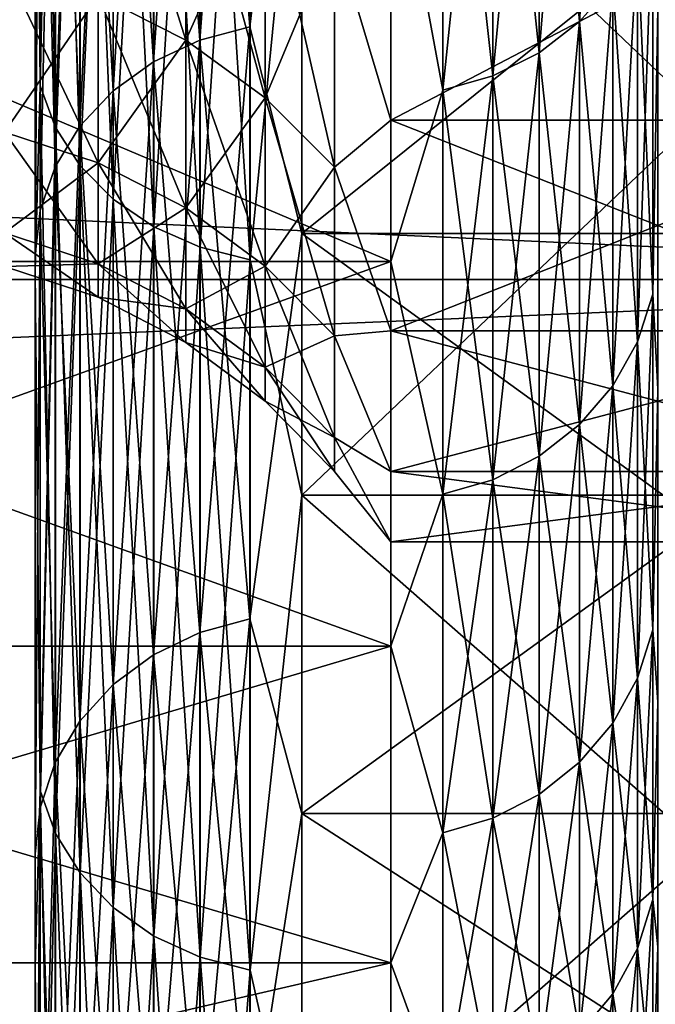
# Model space of a CAD drawing. Header units: metres. Extents: x -17 to 65, y -30 to 30.
# Tile 229 of 256: x 63.5 to 64.2, y -24.8 to -23.7. Entities that reach past the tile are written whole.
import ezdxf

# ---------------------------------------------------------------- set-up
doc = ezdxf.new("R2010")
doc.units = ezdxf.units.M
doc.layers.add('solid_508461', color=7, linetype='CONTINUOUS')

msp = doc.modelspace()

# ---------------------------------------------------------------- linework, layer by layer
at = {"layer": 'solid_508461'}
for points in [[(63.505764, -22.922215, -17.201258), (63.5, -23.136688, -16.812305), (63.505764, -23.777321, -15.998443)], [(63.505764, -23.777321, 15.998443), (63.5, -23.136692, 16.8123), (63.505764, -22.922215, 17.201258)], [(63.505764, -22.922215, 17.201258), (63.522858, -22.967272, 17.235069), (63.522858, -23.824059, 16.02989)], [(63.505764, -23.777321, 15.998443), (63.505764, -22.922215, 17.201258), (63.522858, -23.824059, 16.02989)], [(63.505764, -22.922215, -17.201258), (63.505764, -23.777321, -15.998443), (63.522858, -22.967272, -17.235069)], [(63.505764, -23.777321, -15.998443), (63.522858, -23.824059, -16.02989), (63.522858, -22.967272, -17.235069)], [(63.522858, -22.967272, 17.235069), (63.550625, -23.008791, 17.266226), (63.550625, -23.867126, 16.058868)], [(63.522858, -23.824059, 16.02989), (63.522858, -22.967272, 17.235069), (63.550625, -23.867126, 16.058868)], [(63.522858, -22.967272, -17.235069), (63.522858, -23.824059, -16.02989), (63.550625, -23.008791, -17.266226)], [(63.741474, -22.978489, 14.377464), (63.685139, -22.992981, 14.386531), (63.685139, -23.726076, 13.142405)], [(63.741474, -23.711123, 13.134122), (63.741474, -22.978489, 14.377464), (63.685139, -23.726076, 13.142405)], [(63.741474, -22.978489, -14.377464), (63.741474, -23.711123, -13.134122), (63.685139, -22.992981, -14.386531)], [(63.741474, -22.978489, -14.377464), (63.799999, -23.220823, -13.971519), (63.741474, -23.711123, -13.134122)], [(63.741474, -23.711123, 13.134122), (63.799999, -23.220823, 13.971519), (63.741474, -22.978489, 14.377464)], [(63.685139, -22.992981, 14.386531), (63.633232, -23.01652, 14.401259), (63.633232, -23.750364, 13.155859)], [(63.685139, -23.726076, 13.142405), (63.685139, -22.992981, 14.386531), (63.633232, -23.750364, 13.155859)], [(63.685139, -22.992981, -14.386531), (63.685139, -23.726076, -13.142405), (63.633232, -23.01652, -14.401259)], [(63.741474, -23.711123, -13.134122), (63.685139, -23.726076, -13.142405), (63.685139, -22.992981, -14.386531)], [(63.522858, -23.824059, -16.02989), (63.550625, -23.867126, -16.058868), (63.550625, -23.008791, -17.266226)], [(63.550625, -23.008791, 17.266226), (63.587994, -23.045174, 17.293528), (63.587994, -23.904867, 16.084261)], [(63.550625, -23.867126, 16.058868), (63.550625, -23.008791, 17.266226), (63.587994, -23.904867, 16.084261)], [(63.550625, -23.008791, -17.266226), (63.550625, -23.867126, -16.058868), (63.587994, -23.045174, -17.293528)], [(63.633232, -23.01652, 14.401259), (63.587742, -23.048197, 14.42108), (63.587742, -23.783052, 13.173965)], [(63.633232, -23.750364, 13.155859), (63.633232, -23.01652, 14.401259), (63.587742, -23.783052, 13.173965)], [(63.633232, -23.01652, -14.401259), (63.633232, -23.750364, -13.155859), (63.587742, -23.048197, -14.42108)], [(63.685139, -23.726076, -13.142405), (63.633232, -23.750364, -13.155859), (63.633232, -23.01652, -14.401259)], [(44, -23.036413, -19.217794), (65, -23.036469, -19.217722), (65, -23.995136, -18.006485)], [(44, -23.995178, -18.006428), (44, -23.036413, -19.217794), (65, -23.995136, -18.006485)], [(44, -23.036413, 19.217794), (44, -23.995178, 18.006428), (65, -23.036469, 19.217722)], [(44, -23.995178, 18.006428), (65, -23.995136, 18.006485), (65, -23.036469, 19.217722)], [(63.587742, -23.048197, 14.42108), (63.550426, -23.086796, 14.445231), (63.550426, -23.822882, 13.196028)], [(63.587742, -23.783052, 13.173965), (63.587742, -23.048197, 14.42108), (63.550426, -23.822882, 13.196028)], [(63.587742, -23.048197, -14.42108), (63.587742, -23.783052, -13.173965), (63.550426, -23.086796, -14.445231)], [(63.550625, -23.867126, -16.058868), (63.587994, -23.904867, -16.084261), (63.587994, -23.045174, -17.293528)], [(63.633232, -23.750364, -13.155859), (63.587742, -23.783052, -13.173965), (63.587742, -23.048197, -14.42108)], [(63.587994, -23.045174, 17.293528), (63.633526, -23.07502, 17.315926), (63.633526, -23.935827, 16.105093)], [(63.587994, -23.904867, 16.084261), (63.587994, -23.045174, 17.293528), (63.633526, -23.935827, 16.105093)], [(63.587994, -23.045174, -17.293528), (63.587994, -23.904867, -16.084261), (63.633526, -23.07502, -17.315926)], [(63.587994, -23.904867, -16.084261), (63.633526, -23.935827, -16.105093), (63.633526, -23.07502, -17.315926)], [(63.633526, -23.07502, 17.315926), (63.685467, -23.097179, 17.332554), (63.685467, -23.958813, 16.120558)], [(63.633526, -23.935827, 16.105093), (63.633526, -23.07502, 17.315926), (63.685467, -23.958813, 16.120558)], [(63.633526, -23.07502, -17.315926), (63.633526, -23.935827, -16.105093), (63.685467, -23.097179, -17.332554)], [(63.550426, -23.086796, 14.445231), (63.522724, -23.130831, 14.472782), (63.522724, -23.868319, 13.221197)], [(63.550426, -23.822882, 13.196028), (63.550426, -23.086796, 14.445231), (63.522724, -23.868319, 13.221197)], [(63.550426, -23.086796, -14.445231), (63.550426, -23.822882, -13.196028), (63.522724, -23.130831, -14.472782)], [(63.587742, -23.783052, -13.173965), (63.550426, -23.822882, -13.196028), (63.550426, -23.086796, -14.445231)], [(63.633526, -23.935827, -16.105093), (63.685467, -23.958813, -16.120558), (63.685467, -23.097179, -17.332554)], [(63.685467, -23.097179, 17.332554), (63.741821, -23.110798, 17.342773), (63.741821, -23.97294, 16.130064)], [(63.685467, -23.958813, 16.120558), (63.685467, -23.097179, 17.332554), (63.741821, -23.97294, 16.130064)], [(63.685467, -23.097179, -17.332554), (63.685467, -23.958813, -16.120558), (63.741821, -23.110798, -17.342773)], [(63.685467, -23.958813, -16.120558), (63.741821, -23.97294, -16.130064), (63.741821, -23.110798, -17.342773)], [(63.741821, -23.97294, 16.130064), (63.741821, -23.110798, 17.342773), (63.799999, -23.380583, 16.987005)], [(63.741821, -23.110798, -17.342773), (63.741821, -23.97294, -16.130064), (63.799999, -23.380583, -16.987005)], [(63.522724, -23.130831, 14.472782), (63.505695, -23.178602, 14.502673), (63.505695, -23.917614, 13.248503)], [(63.522724, -23.868319, 13.221197), (63.522724, -23.130831, 14.472782), (63.505695, -23.917614, 13.248503)], [(63.522724, -23.130831, -14.472782), (63.522724, -23.868319, -13.221197), (63.505695, -23.178602, -14.502673)], [(63.550426, -23.822882, -13.196028), (63.522724, -23.868319, -13.221197), (63.522724, -23.130831, -14.472782)], [(63.5, -23.967741, -13.278073), (63.5, -23.98493, -15.578289), (63.5, -23.136688, -16.812305)], [(63.505764, -23.777321, -15.998443), (63.5, -23.136688, -16.812305), (63.5, -23.98493, -15.578289)], [(63.5, -23.226988, -14.535028), (63.5, -23.967741, -13.278073), (63.5, -23.136688, -16.812305)], [(63.5, -23.226967, 14.535059), (63.5, -23.136692, 16.8123), (63.5, -23.984934, 15.578283)], [(63.505764, -23.777321, 15.998443), (63.5, -23.984934, 15.578283), (63.5, -23.136692, 16.8123)], [(64.149376, -23.138634, -10.149546), (64.112007, -23.18029, -10.167818), (64.112007, -23.705214, -8.875428)], [(64.149376, -23.662613, -8.859478), (64.149376, -23.138634, -10.149546), (64.112007, -23.705214, -8.875428)], [(63.505695, -23.178602, 14.502673), (63.5, -23.226967, 14.535059), (63.5, -23.967724, 13.278107)], [(63.505695, -23.917614, 13.248503), (63.505695, -23.178602, 14.502673), (63.5, -23.967724, 13.278107)], [(63.505695, -23.178602, -14.502673), (63.5, -23.967741, -13.278073), (63.5, -23.226988, -14.535028)], [(63.505695, -23.178602, -14.502673), (63.505695, -23.917614, -13.248503), (63.5, -23.967741, -13.278073)], [(63.522724, -23.868319, -13.221197), (63.505695, -23.917614, -13.248503), (63.505695, -23.178602, -14.502673)], [(64.112007, -23.18029, -10.167818), (64.066475, -23.214462, -10.182807), (64.066475, -23.740158, -8.888512)], [(64.112007, -23.705214, -8.875428), (64.112007, -23.18029, -10.167818), (64.066475, -23.740158, -8.888512)], [(64.112007, -23.18029, 10.167818), (64.112007, -23.705214, 8.875428), (64.066475, -23.214462, 10.182807)], [(64.149376, -23.662613, 8.859478), (64.112007, -23.705214, 8.875428), (64.112007, -23.18029, 10.167818)], [(64.066475, -23.214462, -10.182807), (64.014534, -23.239832, -10.193935), (64.014534, -23.766104, -8.898226)], [(64.066475, -23.740158, -8.888512), (64.066475, -23.214462, -10.182807), (64.014534, -23.766104, -8.898226)], [(64.066475, -23.214462, 10.182807), (64.066475, -23.740158, 8.888512), (64.014534, -23.239832, 10.193935)], [(64.112007, -23.705214, 8.875428), (64.066475, -23.740158, 8.888512), (64.066475, -23.214462, 10.182807)], [(63.5, -23.967724, 13.278107), (63.5, -23.226967, 14.535059), (63.5, -23.984934, 15.578283)], [(63.741474, -23.711123, -13.134122), (63.799999, -23.220823, -13.971519), (63.799999, -23.943172, -12.693877)], [(63.741474, -23.711123, 13.134122), (63.799999, -23.943172, 12.693877), (63.799999, -23.220823, 13.971519)], [(64.699997, -23.943172, -12.693877), (63.799999, -23.943172, -12.693877), (63.799999, -23.220823, -13.971519)], [(64.699997, -23.220823, -13.971519), (64.699997, -23.943172, -12.693877), (63.799999, -23.220823, -13.971519)], [(64.699997, -23.220823, 13.971519), (63.799999, -23.220823, 13.971519), (63.799999, -23.943172, 12.693877)], [(64.699997, -23.943172, 12.693877), (64.699997, -23.220823, 13.971519), (63.799999, -23.943172, 12.693877)], [(64.014534, -23.239832, -10.193935), (63.958179, -23.255426, -10.200776), (63.958179, -23.782051, -8.904197)], [(64.014534, -23.766104, -8.898226), (64.014534, -23.239832, -10.193935), (63.958179, -23.782051, -8.904197)], [(64.014534, -23.239832, 10.193935), (64.014534, -23.766104, 8.898226), (63.958179, -23.255426, 10.200776)], [(64.066475, -23.740158, 8.888512), (64.014534, -23.766104, 8.898226), (64.014534, -23.239832, 10.193935)], [(63.958179, -23.782051, -8.904197), (63.958179, -23.255426, -10.200776), (63.900002, -23.466539, -9.72016)], [(63.958179, -23.255426, 10.200776), (63.958179, -23.782051, 8.904197), (63.900002, -23.466539, 9.72016)], [(64.014534, -23.766104, 8.898226), (63.958179, -23.782051, 8.904197), (63.958179, -23.255426, 10.200776)], [(63.741821, -23.97294, 16.130064), (63.799999, -23.380583, 16.987005), (63.799999, -24.237574, 15.740078)], [(63.741821, -23.97294, -16.130064), (63.799999, -24.237574, -15.740078), (63.799999, -23.380583, -16.987005)], [(63.799999, -24.237574, -15.740078), (64.699997, -24.237574, -15.740078), (64.699997, -23.380583, -16.987005)], [(63.799999, -23.380583, -16.987005), (63.799999, -24.237574, -15.740078), (64.699997, -23.380583, -16.987005)], [(63.799999, -23.380583, 16.987005), (64.699997, -23.380583, 16.987005), (64.699997, -24.237574, 15.740078)], [(63.799999, -24.237574, 15.740078), (63.799999, -23.380583, 16.987005), (64.699997, -24.237574, 15.740078)], [(63.669384, -23.725922, -4.031196), (63.570854, -23.675772, -4.022676), (63.570854, -23.412971, -5.343858)], [(63.669384, -23.462564, -5.355177), (63.669384, -23.725922, -4.031196), (63.570854, -23.412971, -5.343858)], [(63.669384, -23.725922, 4.031196), (63.669384, -23.462564, 5.355177), (63.570854, -23.675772, 4.022676)], [(63.75864, -23.526705, 5.369817), (63.669384, -23.462564, 5.355177), (63.669384, -23.725922, 4.031196)], [(63.75864, -23.790781, -4.042216), (63.669384, -23.725922, -4.031196), (63.669384, -23.462564, -5.355177)], [(63.75864, -23.526705, -5.369817), (63.75864, -23.790781, -4.042216), (63.669384, -23.462564, -5.355177)], [(62.700001, -23.974636, -8.389089), (63.900002, -23.974636, -8.389089), (63.900002, -23.466539, -9.72016)], [(62.700001, -23.466539, -9.72016), (62.700001, -23.974636, -8.389089), (63.900002, -23.466539, -9.72016)], [(62.700001, -23.466539, 9.72016), (63.900002, -23.466539, 9.72016), (63.900002, -23.974636, 8.389089)], [(62.700001, -23.974636, 8.389089), (62.700001, -23.466539, 9.72016), (63.900002, -23.974636, 8.389089)], [(63.958179, -23.782051, -8.904197), (63.900002, -23.466539, -9.72016), (63.900002, -23.974636, -8.389089)], [(63.958179, -23.782051, 8.904197), (63.900002, -23.974636, 8.389089), (63.900002, -23.466539, 9.72016)], [(63.836391, -23.603781, -5.387409), (63.900002, -23.501709, -6.17735), (63.900002, -23.816002, -4.825772)], [(63.836391, -23.603781, 5.387409), (63.900002, -23.816002, 4.825772), (63.900002, -23.501709, 6.17735)], [(64.5, -23.816002, -4.825772), (63.900002, -23.816002, -4.825772), (63.900002, -23.501709, -6.17735)], [(64.5, -23.501709, -6.17735), (64.5, -23.816002, -4.825772), (63.900002, -23.501709, -6.17735)], [(64.5, -23.501709, 6.17735), (63.900002, -23.501709, 6.17735), (63.900002, -23.816002, 4.825772)], [(64.5, -23.816002, 4.825772), (64.5, -23.501709, 6.17735), (63.900002, -23.816002, 4.825772)], [(63.75864, -23.790781, 4.042216), (63.75864, -23.526705, 5.369817), (63.669384, -23.725922, 4.031196)], [(63.836391, -23.603781, 5.387409), (63.75864, -23.526705, 5.369817), (63.75864, -23.790781, 4.042216)], [(63.836391, -23.868723, -4.055459), (63.75864, -23.790781, -4.042216), (63.75864, -23.526705, -5.369817)], [(63.836391, -23.603781, -5.387409), (63.836391, -23.868723, -4.055459), (63.75864, -23.526705, -5.369817)], [(64.194237, -23.561243, -8.821525), (64.177139, -23.613998, -8.841277), (64.177139, -24.065187, -7.527009)], [(64.194237, -24.011425, -7.510193), (64.194237, -23.561243, -8.821525), (64.177139, -24.065187, -7.527009)], [(64.194237, -23.561243, 8.821525), (64.194237, -24.011425, 7.510193), (64.177139, -23.613998, 8.841277)], [(64.194237, -23.561243, 8.821525), (64.199997, -23.690485, 8.292824), (64.194237, -24.011425, 7.510193)], [(64.194237, -24.011425, -7.510193), (64.199997, -23.690485, -8.292824), (64.194237, -23.561243, -8.821525)], [(63.836391, -23.868723, 4.055459), (63.836391, -23.603781, 5.387409), (63.75864, -23.790781, 4.042216)], [(63.836391, -23.603781, -5.387409), (63.900002, -23.816002, -4.825772), (63.836391, -23.868723, -4.055459)], [(63.836391, -23.868723, 4.055459), (63.900002, -23.816002, 4.825772), (63.836391, -23.603781, 5.387409)], [(64.177139, -23.613998, -8.841277), (64.149376, -23.662613, -8.859478), (64.149376, -24.114731, -7.542505)], [(64.177139, -24.065187, -7.527009), (64.177139, -23.613998, -8.841277), (64.149376, -24.114731, -7.542505)], [(64.177139, -23.613998, 8.841277), (64.177139, -24.065187, 7.527009), (64.149376, -23.662613, 8.859478)], [(64.194237, -24.011425, 7.510193), (64.177139, -24.065187, 7.527009), (64.177139, -23.613998, 8.841277)], [(63.570854, -23.675772, 4.022676), (63.46553, -23.64159, 4.016868), (63.46553, -23.829624, 2.684954)], [(63.570854, -23.864079, -2.688836), (63.46553, -23.829624, -2.684954), (63.46553, -23.64159, -4.016868)], [(63.570854, -23.675772, -4.022676), (63.570854, -23.864079, -2.688836), (63.46553, -23.64159, -4.016868)], [(64.149376, -23.662613, -8.859478), (64.112007, -23.705214, -8.875428), (64.112007, -24.158144, -7.556084)], [(64.149376, -24.114731, -7.542505), (64.149376, -23.662613, -8.859478), (64.112007, -24.158144, -7.556084)], [(64.149376, -23.662613, 8.859478), (64.149376, -24.114731, 7.542505), (64.112007, -23.705214, 8.875428)], [(64.177139, -24.065187, 7.527009), (64.149376, -24.114731, 7.542505), (64.149376, -23.662613, 8.859478)], [(63.570854, -23.864079, 2.688836), (63.570854, -23.675772, 4.022676), (63.46553, -23.829624, 2.684954)], [(63.669384, -23.725922, 4.031196), (63.570854, -23.675772, 4.022676), (63.570854, -23.864079, 2.688836)], [(63.669384, -23.914627, -2.694531), (63.570854, -23.864079, -2.688836), (63.570854, -23.675772, -4.022676)], [(63.669384, -23.725922, -4.031196), (63.669384, -23.914627, -2.694531), (63.570854, -23.675772, -4.022676)], [(64.194237, -24.011425, 7.510193), (64.199997, -23.690485, 8.292824), (64.199997, -24.118319, 6.951018)], [(64.194237, -24.011425, -7.510193), (64.199997, -24.118319, -6.951018), (64.199997, -23.690485, -8.292824)], [(64.112007, -23.705214, -8.875428), (64.066475, -23.740158, -8.888512), (64.066475, -24.193758, -7.567223)], [(64.112007, -24.158144, -7.556084), (64.112007, -23.705214, -8.875428), (64.066475, -24.193758, -7.567223)], [(64.112007, -23.705214, 8.875428), (64.112007, -24.158144, 7.556084), (64.066475, -23.740158, 8.888512)], [(64.149376, -24.114731, 7.542505), (64.112007, -24.158144, 7.556084), (64.112007, -23.705214, 8.875428)], [(63.741474, -23.711123, 13.134122), (63.685139, -23.726076, 13.142405), (63.685139, -24.391916, 11.861025)], [(63.741474, -24.376543, 11.853549), (63.741474, -23.711123, 13.134122), (63.685139, -24.391916, 11.861025)], [(63.741474, -23.711123, -13.134122), (63.741474, -24.376543, -11.853549), (63.685139, -23.726076, -13.142405)], [(63.741474, -23.711123, -13.134122), (63.799999, -23.943172, -12.693877), (63.741474, -24.376543, -11.853549)], [(63.741474, -24.376543, 11.853549), (63.799999, -23.943172, 12.693877), (63.741474, -23.711123, 13.134122)], [(63.669384, -23.914627, 2.694531), (63.669384, -23.725922, 4.031196), (63.570854, -23.864079, 2.688836)], [(63.685139, -23.726076, 13.142405), (63.633232, -23.750364, 13.155859), (63.633232, -24.416885, 11.873167)], [(63.685139, -24.391916, 11.861025), (63.685139, -23.726076, 13.142405), (63.633232, -24.416885, 11.873167)], [(63.685139, -23.726076, -13.142405), (63.685139, -24.391916, -11.861025), (63.633232, -23.750364, -13.155859)], [(63.75864, -23.790781, 4.042216), (63.669384, -23.725922, 4.031196), (63.669384, -23.914627, 2.694531)], [(63.75864, -23.980003, -2.701897), (63.669384, -23.914627, -2.694531), (63.669384, -23.725922, -4.031196)], [(63.75864, -23.790781, -4.042216), (63.75864, -23.980003, -2.701897), (63.669384, -23.725922, -4.031196)], [(63.741474, -24.376543, -11.853549), (63.685139, -24.391916, -11.861025), (63.685139, -23.726076, -13.142405)], [(64.066475, -23.740158, -8.888512), (64.014534, -23.766104, -8.898226), (64.014534, -24.2202, -7.575493)], [(64.066475, -24.193758, -7.567223), (64.066475, -23.740158, -8.888512), (64.014534, -24.2202, -7.575493)], [(64.066475, -23.740158, 8.888512), (64.066475, -24.193758, 7.567223), (64.014534, -23.766104, 8.898226)], [(64.112007, -24.158144, 7.556084), (64.066475, -24.193758, 7.567223), (64.066475, -23.740158, 8.888512)], [(63.633232, -23.750364, 13.155859), (63.587742, -23.783052, 13.173965), (63.587742, -24.450491, 11.889508)], [(63.633232, -24.416885, 11.873167), (63.633232, -23.750364, 13.155859), (63.587742, -24.450491, 11.889508)], [(63.633232, -23.750364, -13.155859), (63.633232, -24.416885, -11.873167), (63.587742, -23.783052, -13.173965)], [(63.685139, -24.391916, -11.861025), (63.633232, -24.416885, -11.873167), (63.633232, -23.750364, -13.155859)], [(64.014534, -23.766104, -8.898226), (63.958179, -23.782051, -8.904197), (63.958179, -24.23645, -7.580576)], [(64.014534, -24.2202, -7.575493), (64.014534, -23.766104, -8.898226), (63.958179, -24.23645, -7.580576)], [(64.014534, -23.766104, 8.898226), (64.014534, -24.2202, 7.575493), (63.958179, -23.782051, 8.904197)], [(64.066475, -24.193758, 7.567223), (64.014534, -24.2202, 7.575493), (64.014534, -23.766104, 8.898226)], [(63.505764, -23.777321, -15.998443), (63.5, -23.98493, -15.578289), (63.505764, -24.569374, -14.753203)], [(63.505764, -24.569374, 14.753203), (63.5, -23.984934, 15.578283), (63.505764, -23.777321, 15.998443)], [(63.505764, -23.777321, 15.998443), (63.522858, -23.824059, 16.02989), (63.522858, -24.617668, 14.782203)], [(63.505764, -24.569374, 14.753203), (63.505764, -23.777321, 15.998443), (63.522858, -24.617668, 14.782203)], [(63.505764, -23.777321, -15.998443), (63.505764, -24.569374, -14.753203), (63.522858, -23.824059, -16.02989)], [(63.587742, -23.783052, 13.173965), (63.550426, -23.822882, 13.196028), (63.550426, -24.49144, 11.90942)], [(63.587742, -24.450491, 11.889508), (63.587742, -23.783052, 13.173965), (63.550426, -24.49144, 11.90942)], [(63.587742, -23.783052, -13.173965), (63.587742, -24.450491, -11.889508), (63.550426, -23.822882, -13.196028)], [(63.633232, -24.416885, -11.873167), (63.587742, -24.450491, -11.889508), (63.587742, -23.783052, -13.173965)], [(63.958179, -24.23645, -7.580576), (63.958179, -23.782051, -8.904197), (63.900002, -23.974636, -8.389089)], [(63.958179, -23.782051, 8.904197), (63.958179, -24.23645, 7.580576), (63.900002, -23.974636, 8.389089)], [(64.014534, -24.2202, 7.575493), (63.958179, -24.23645, 7.580576), (63.958179, -23.782051, 8.904197)], [(63.75864, -23.980003, 2.701897), (63.75864, -23.790781, 4.042216), (63.669384, -23.914627, 2.694531)], [(63.836391, -23.868723, 4.055459), (63.75864, -23.790781, 4.042216), (63.75864, -23.980003, 2.701897)], [(63.836391, -24.058565, -2.710749), (63.75864, -23.980003, -2.701897), (63.75864, -23.790781, -4.042216)], [(63.836391, -23.868723, -4.055459), (63.836391, -24.058565, -2.710749), (63.75864, -23.790781, -4.042216)], [(63.836391, -23.868723, -4.055459), (63.900002, -23.816002, -4.825772), (63.900002, -24.05265, -3.45832)], [(63.836391, -23.868723, 4.055459), (63.900002, -24.05265, 3.45832), (63.900002, -23.816002, 4.825772)], [(64.5, -24.05265, -3.45832), (63.900002, -24.05265, -3.45832), (63.900002, -23.816002, -4.825772)], [(64.5, -23.816002, -4.825772), (64.5, -24.05265, -3.45832), (63.900002, -23.816002, -4.825772)], [(64.5, -23.816002, 4.825772), (63.900002, -23.816002, 4.825772), (63.900002, -24.05265, 3.45832)], [(64.5, -24.05265, 3.45832), (64.5, -23.816002, 4.825772), (63.900002, -24.05265, 3.45832)], [(63.505764, -24.569374, -14.753203), (63.522858, -24.617668, -14.782203), (63.522858, -23.824059, -16.02989)], [(63.550426, -23.822882, 13.196028), (63.522724, -23.868319, 13.221197), (63.522724, -24.538151, 11.932135)], [(63.550426, -24.49144, 11.90942), (63.550426, -23.822882, 13.196028), (63.522724, -24.538151, 11.932135)], [(63.550426, -23.822882, -13.196028), (63.550426, -24.49144, -11.90942), (63.522724, -23.868319, -13.221197)], [(63.522858, -23.824059, 16.02989), (63.550625, -23.867126, 16.058868), (63.550625, -24.662172, 14.808926)], [(63.522858, -24.617668, 14.782203), (63.522858, -23.824059, 16.02989), (63.550625, -24.662172, 14.808926)], [(63.522858, -23.824059, -16.02989), (63.522858, -24.617668, -14.782203), (63.550625, -23.867126, -16.058868)], [(63.587742, -24.450491, -11.889508), (63.550426, -24.49144, -11.90942), (63.550426, -23.822882, -13.196028)], [(63.570854, -23.864079, 2.688836), (63.46553, -23.829624, 2.684954), (63.46553, -23.942682, 1.344592)], [(63.570854, -23.977301, -1.346536), (63.46553, -23.942682, -1.344592), (63.46553, -23.829624, -2.684954)], [(63.570854, -23.864079, -2.688836), (63.570854, -23.977301, -1.346536), (63.46553, -23.829624, -2.684954)], [(63.570854, -23.977301, 1.346536), (63.570854, -23.864079, 2.688836), (63.46553, -23.942682, 1.344592)], [(63.522724, -23.868319, 13.221197), (63.505695, -23.917614, 13.248503), (63.505695, -24.588831, 11.956778)], [(63.522724, -24.538151, 11.932135), (63.522724, -23.868319, 13.221197), (63.505695, -24.588831, 11.956778)], [(63.522724, -23.868319, -13.221197), (63.522724, -24.538151, -11.932135), (63.505695, -23.917614, -13.248503)], [(63.550426, -24.49144, -11.90942), (63.522724, -24.538151, -11.932135), (63.522724, -23.868319, -13.221197)], [(63.522858, -24.617668, -14.782203), (63.550625, -24.662172, -14.808926), (63.550625, -23.867126, -16.058868)], [(63.550625, -23.867126, 16.058868), (63.587994, -23.904867, 16.084261), (63.587994, -24.70117, 14.832342)], [(63.550625, -24.662172, 14.808926), (63.550625, -23.867126, 16.058868), (63.587994, -24.70117, 14.832342)], [(63.550625, -23.867126, -16.058868), (63.550625, -24.662172, -14.808926), (63.587994, -23.904867, -16.084261)], [(63.669384, -23.914627, 2.694531), (63.570854, -23.864079, 2.688836), (63.570854, -23.977301, 1.346536)], [(63.669384, -24.02809, -1.349388), (63.570854, -23.977301, -1.346536), (63.570854, -23.864079, -2.688836)], [(63.669384, -23.914627, -2.694531), (63.669384, -24.02809, -1.349388), (63.570854, -23.864079, -2.688836)], [(63.836391, -24.058565, 2.710749), (63.836391, -23.868723, 4.055459), (63.75864, -23.980003, 2.701897)], [(63.836391, -23.868723, -4.055459), (63.900002, -24.05265, -3.45832), (63.836391, -24.058565, -2.710749)], [(63.836391, -24.058565, 2.710749), (63.900002, -24.05265, 3.45832), (63.836391, -23.868723, 4.055459)], [(63.550625, -24.662172, -14.808926), (63.587994, -24.70117, -14.832342), (63.587994, -23.904867, -16.084261)], [(63.587994, -23.904867, 16.084261), (63.633526, -23.935827, 16.105093), (63.633526, -24.73316, 14.851552)], [(63.587994, -24.70117, 14.832342), (63.587994, -23.904867, 16.084261), (63.633526, -24.73316, 14.851552)], [(63.587994, -23.904867, -16.084261), (63.587994, -24.70117, -14.832342), (63.633526, -23.935827, -16.105093)], [(63.505695, -23.917614, 13.248503), (63.5, -23.967724, 13.278107), (63.5, -24.640533, 11.983488)], [(63.505695, -24.588831, 11.956778), (63.505695, -23.917614, 13.248503), (63.5, -24.640533, 11.983488)], [(63.505695, -23.917614, -13.248503), (63.5, -24.640551, -11.983454), (63.5, -23.967741, -13.278073)], [(63.505695, -23.917614, -13.248503), (63.505695, -24.588831, -11.956778), (63.5, -24.640551, -11.983454)], [(63.522724, -24.538151, -11.932135), (63.505695, -24.588831, -11.956778), (63.505695, -23.917614, -13.248503)], [(63.669384, -24.02809, 1.349388), (63.669384, -23.914627, 2.694531), (63.570854, -23.977301, 1.346536)], [(63.75864, -23.980003, 2.701897), (63.669384, -23.914627, 2.694531), (63.669384, -24.02809, 1.349388)], [(63.75864, -24.093775, -1.353077), (63.669384, -24.02809, -1.349388), (63.669384, -23.914627, -2.694531)], [(63.75864, -23.980003, -2.701897), (63.75864, -24.093775, -1.353077), (63.669384, -23.914627, -2.694531)], [(63.587994, -24.70117, -14.832342), (63.633526, -24.73316, -14.851552), (63.633526, -23.935827, -16.105093)], [(63.633526, -23.935827, 16.105093), (63.685467, -23.958813, 16.120558), (63.685467, -24.756912, 14.865814)], [(63.633526, -24.73316, 14.851552), (63.633526, -23.935827, 16.105093), (63.685467, -24.756912, 14.865814)], [(63.633526, -23.935827, -16.105093), (63.633526, -24.73316, -14.851552), (63.685467, -23.958813, -16.120558)], [(63.570854, -23.977301, 1.346536), (63.46553, -23.942682, 1.344592), (63.46553, -23.980408)], [(63.570854, -24.015079), (63.46553, -23.980408), (63.46553, -23.942682, -1.344592)], [(63.570854, -23.977301, -1.346536), (63.570854, -24.015079), (63.46553, -23.942682, -1.344592)], [(63.741474, -24.376543, -11.853549), (63.799999, -23.943172, -12.693877), (63.799999, -24.595291, -11.379003)], [(63.741474, -24.376543, 11.853549), (63.799999, -24.595291, 11.379003), (63.799999, -23.943172, 12.693877)], [(64.699997, -24.595291, -11.379003), (63.799999, -24.595291, -11.379003), (63.799999, -23.943172, -12.693877)], [(64.699997, -23.943172, -12.693877), (64.699997, -24.595291, -11.379003), (63.799999, -23.943172, -12.693877)], [(64.699997, -23.943172, 12.693877), (63.799999, -23.943172, 12.693877), (63.799999, -24.595291, 11.379003)], [(64.699997, -24.595291, 11.379003), (64.699997, -23.943172, 12.693877), (63.799999, -24.595291, 11.379003)], [(63.633526, -24.73316, -14.851552), (63.685467, -24.756912, -14.865814), (63.685467, -23.958813, -16.120558)], [(63.685467, -23.958813, 16.120558), (63.741821, -23.97294, 16.130064), (63.741821, -24.771509, 14.874579)], [(63.685467, -24.756912, 14.865814), (63.685467, -23.958813, 16.120558), (63.741821, -24.771509, 14.874579)], [(63.685467, -23.958813, -16.120558), (63.685467, -24.756912, -14.865814), (63.741821, -23.97294, -16.130064)], [(63.5, -24.640533, 11.983488), (63.5, -23.967724, 13.278107), (63.5, -23.984934, 15.578283)], [(63.5, -23.967741, -13.278073), (63.5, -24.640551, -11.983454), (63.5, -23.98493, -15.578289)], [(63.685467, -24.756912, -14.865814), (63.741821, -24.771509, -14.874579), (63.741821, -23.97294, -16.130064)], [(63.741821, -24.771509, 14.874579), (63.741821, -23.97294, 16.130064), (63.799999, -24.237574, 15.740078)], [(63.741821, -23.97294, -16.130064), (63.741821, -24.771509, -14.874579), (63.799999, -24.237574, -15.740078)], [(62.700001, -24.407299, -7.031622), (63.900002, -24.407299, -7.031622), (63.900002, -23.974636, -8.389089)], [(62.700001, -23.974636, -8.389089), (62.700001, -24.407299, -7.031622), (63.900002, -23.974636, -8.389089)], [(62.700001, -23.974636, 8.389089), (63.900002, -23.974636, 8.389089), (63.900002, -24.407299, 7.031622)], [(62.700001, -24.407299, 7.031622), (62.700001, -23.974636, 8.389089), (63.900002, -24.407299, 7.031622)], [(63.570854, -24.015079), (63.570854, -23.977301, 1.346536), (63.46553, -23.980408)], [(63.669384, -24.02809, 1.349388), (63.570854, -23.977301, 1.346536), (63.570854, -24.015079)], [(63.669384, -24.065948), (63.570854, -24.015079), (63.570854, -23.977301, -1.346536)], [(63.669384, -24.02809, -1.349388), (63.669384, -24.065948), (63.570854, -23.977301, -1.346536)], [(63.75864, -24.093775, 1.353077), (63.75864, -23.980003, 2.701897), (63.669384, -24.02809, 1.349388)], [(63.836391, -24.058565, 2.710749), (63.75864, -23.980003, 2.701897), (63.75864, -24.093775, 1.353077)], [(63.836391, -24.172709, -1.35751), (63.75864, -24.093775, -1.353077), (63.75864, -23.980003, -2.701897)], [(63.836391, -24.058565, -2.710749), (63.836391, -24.172709, -1.35751), (63.75864, -23.980003, -2.701897)], [(63.958179, -24.23645, -7.580576), (63.900002, -23.974636, -8.389089), (63.900002, -24.407299, -7.031622)], [(63.958179, -24.23645, 7.580576), (63.900002, -24.407299, 7.031622), (63.900002, -23.974636, 8.389089)], [(44, -23.995178, -18.006428), (65, -23.995136, -18.006485), (65, -24.890348, -16.747257)], [(44, -24.89031, 16.747311), (65, -24.890348, 16.747257), (65, -23.995136, 18.006485)], [(44, -23.995178, 18.006428), (44, -24.89031, 16.747311), (65, -23.995136, 18.006485)], [(44, -24.89031, -16.747311), (44, -23.995178, -18.006428), (65, -24.890348, -16.747257)], [(63.5, -24.640551, -11.983454), (63.5, -24.76745, -14.301514), (63.5, -23.98493, -15.578289)], [(63.505764, -24.569374, -14.753203), (63.5, -23.98493, -15.578289), (63.5, -24.76745, -14.301514)], [(63.5, -24.640533, 11.983488), (63.5, -23.984934, 15.578283), (63.5, -24.767454, 14.301508)], [(63.505764, -24.569374, 14.753203), (63.5, -24.767454, 14.301508), (63.5, -23.984934, 15.578283)], [(63.669384, -24.065948), (63.669384, -24.02809, 1.349388), (63.570854, -24.015079)], [(64.194237, -24.011425, -7.510193), (64.177139, -24.065187, -7.527009), (64.177139, -24.443291, -6.189882)], [(64.194237, -24.388683, -6.176053), (64.194237, -24.011425, -7.510193), (64.177139, -24.443291, -6.189882)], [(64.194237, -24.011425, 7.510193), (64.194237, -24.388683, 6.176053), (64.177139, -24.065187, 7.527009)], [(64.194237, -24.011425, 7.510193), (64.199997, -24.118319, 6.951018), (64.194237, -24.388683, 6.176053)], [(64.194237, -24.388683, -6.176053), (64.199997, -24.118319, -6.951018), (64.194237, -24.011425, -7.510193)], [(63.75864, -24.093775, 1.353077), (63.669384, -24.02809, 1.349388), (63.669384, -24.065948)], [(63.75864, -24.131739), (63.669384, -24.065948), (63.669384, -24.02809, -1.349388)], [(63.75864, -24.093775, -1.353077), (63.75864, -24.131739), (63.669384, -24.02809, -1.349388)], [(63.836391, -24.172709, 1.35751), (63.836391, -24.058565, 2.710749), (63.75864, -24.093775, 1.353077)], [(63.836391, -24.058565, -2.710749), (63.900002, -24.05265, -3.45832), (63.900002, -24.210869, -2.079374)], [(63.836391, -24.058565, 2.710749), (63.900002, -24.210869, 2.079374), (63.900002, -24.05265, 3.45832)], [(63.836391, -24.058565, -2.710749), (63.900002, -24.210869, -2.079374), (63.836391, -24.172709, -1.35751)], [(63.836391, -24.172709, 1.35751), (63.900002, -24.210869, 2.079374), (63.836391, -24.058565, 2.710749)], [(64.5, -24.210869, -2.079374), (63.900002, -24.210869, -2.079374), (63.900002, -24.05265, -3.45832)], [(64.5, -24.05265, -3.45832), (64.5, -24.210869, -2.079374), (63.900002, -24.05265, -3.45832)], [(64.5, -24.05265, 3.45832), (63.900002, -24.05265, 3.45832), (63.900002, -24.210869, 2.079374)], [(64.5, -24.210869, 2.079374), (64.5, -24.05265, 3.45832), (63.900002, -24.210869, 2.079374)], [(63.75864, -24.131739), (63.75864, -24.093775, 1.353077), (63.669384, -24.065948)], [(64.177139, -24.065187, -7.527009), (64.149376, -24.114731, -7.542505), (64.149376, -24.493612, -6.202625)], [(64.177139, -24.443291, -6.189882), (64.177139, -24.065187, -7.527009), (64.149376, -24.493612, -6.202625)], [(64.177139, -24.065187, 7.527009), (64.177139, -24.443291, 6.189882), (64.149376, -24.114731, 7.542505)], [(64.194237, -24.388683, 6.176053), (64.177139, -24.443291, 6.189882), (64.177139, -24.065187, 7.527009)], [(63.836391, -24.172709, 1.35751), (63.75864, -24.093775, 1.353077), (63.75864, -24.131739)], [(63.836391, -24.210796), (63.75864, -24.131739), (63.75864, -24.093775, -1.353077)], [(63.836391, -24.172709, -1.35751), (63.836391, -24.210796), (63.75864, -24.093775, -1.353077)], [(64.149376, -24.114731, -7.542505), (64.112007, -24.158144, -7.556084), (64.112007, -24.537708, -6.213792)], [(64.149376, -24.493612, -6.202625), (64.149376, -24.114731, -7.542505), (64.112007, -24.537708, -6.213792)], [(64.149376, -24.114731, 7.542505), (64.149376, -24.493612, 6.202625), (64.112007, -24.158144, 7.556084)], [(64.177139, -24.443291, 6.189882), (64.149376, -24.493612, 6.202625), (64.149376, -24.114731, 7.542505)], [(64.194237, -24.388683, 6.176053), (64.199997, -24.118319, 6.951018), (64.199997, -24.470238, 5.587248)], [(64.194237, -24.388683, -6.176053), (64.199997, -24.470238, -5.587248), (64.199997, -24.118319, -6.951018)], [(63.836391, -24.210796), (63.836391, -24.172709, 1.35751), (63.75864, -24.131739)], [(64.112007, -24.158144, -7.556084), (64.066475, -24.193758, -7.567223), (64.066475, -24.573881, -6.222952)], [(64.112007, -24.537708, -6.213792), (64.112007, -24.158144, -7.556084), (64.066475, -24.573881, -6.222952)], [(64.112007, -24.158144, 7.556084), (64.112007, -24.537708, 6.213792), (64.066475, -24.193758, 7.567223)], [(64.149376, -24.493612, 6.202625), (64.112007, -24.537708, 6.213792), (64.112007, -24.158144, 7.556084)], [(63.836391, -24.172709, -1.35751), (63.900002, -24.210869, -2.079374), (63.900002, -24.290085, -0.694107)], [(63.836391, -24.172709, -1.35751), (63.900002, -24.290085, -0.694107), (63.836391, -24.210796)], [(63.836391, -24.172709, 1.35751), (63.900002, -24.290085, 0.694107), (63.900002, -24.210869, 2.079374)], [(63.836391, -24.210796), (63.900002, -24.290085, 0.694107), (63.836391, -24.172709, 1.35751)], [(64.066475, -24.193758, -7.567223), (64.014534, -24.2202, -7.575493), (64.014534, -24.600739, -6.229753)], [(64.066475, -24.573881, -6.222952), (64.066475, -24.193758, -7.567223), (64.014534, -24.600739, -6.229753)], [(64.066475, -24.193758, 7.567223), (64.066475, -24.573881, 6.222952), (64.014534, -24.2202, 7.575493)], [(64.112007, -24.537708, 6.213792), (64.066475, -24.573881, 6.222952), (64.066475, -24.193758, 7.567223)], [(63.836391, -24.210796), (63.900002, -24.290085, -0.694107), (63.900002, -24.290085, 0.694107)], [(64.5, -24.290085, -0.694107), (63.900002, -24.290085, -0.694107), (63.900002, -24.210869, -2.079374)], [(64.5, -24.210869, -2.079374), (64.5, -24.290085, -0.694107), (63.900002, -24.210869, -2.079374)], [(64.5, -24.210869, 2.079374), (63.900002, -24.210869, 2.079374), (63.900002, -24.290085, 0.694107)], [(64.5, -24.290085, 0.694107), (64.5, -24.210869, 2.079374), (63.900002, -24.290085, 0.694107)], [(64.014534, -24.2202, -7.575493), (63.958179, -24.23645, -7.580576), (63.958179, -24.617245, -6.233933)], [(64.014534, -24.600739, -6.229753), (64.014534, -24.2202, -7.575493), (63.958179, -24.617245, -6.233933)], [(64.014534, -24.2202, 7.575493), (64.014534, -24.600739, 6.229753), (63.958179, -24.23645, 7.580576)], [(64.066475, -24.573881, 6.222952), (64.014534, -24.600739, 6.229753), (64.014534, -24.2202, 7.575493)], [(63.741821, -24.771509, 14.874579), (63.799999, -24.237574, 15.740078), (63.799999, -25.02813, 14.450009)], [(63.741821, -24.771509, -14.874579), (63.799999, -25.02813, -14.450009), (63.799999, -24.237574, -15.740078)], [(63.799999, -25.02813, -14.450009), (64.699997, -25.02813, -14.450009), (64.699997, -24.237574, -15.740078)], [(63.799999, -24.237574, -15.740078), (63.799999, -25.02813, -14.450009), (64.699997, -24.237574, -15.740078)], [(63.799999, -24.237574, 15.740078), (64.699997, -24.237574, 15.740078), (64.699997, -25.02813, 14.450009)], [(63.799999, -25.02813, 14.450009), (63.799999, -24.237574, 15.740078), (64.699997, -25.02813, 14.450009)], [(63.958179, -24.617245, -6.233933), (63.958179, -24.23645, -7.580576), (63.900002, -24.407299, -7.031622)], [(63.958179, -24.23645, 7.580576), (63.958179, -24.617245, 6.233933), (63.900002, -24.407299, 7.031622)], [(64.014534, -24.600739, 6.229753), (63.958179, -24.617245, 6.233933), (63.958179, -24.23645, 7.580576)], [(64.5, -24.290085, 0.694107), (63.900002, -24.290085, 0.694107), (63.900002, -24.290085, -0.694107)], [(64.5, -24.290085, -0.694107), (64.5, -24.290085, 0.694107), (63.900002, -24.290085, -0.694107)], [(63.741474, -24.376543, 11.853549), (63.685139, -24.391916, 11.861025), (63.685139, -24.988615, 10.546023)], [(63.741474, -24.972866, 10.539376), (63.741474, -24.376543, 11.853549), (63.685139, -24.988615, 10.546023)], [(63.741474, -24.376543, -11.853549), (63.741474, -24.972866, -10.539376), (63.685139, -24.391916, -11.861025)], [(63.741474, -24.376543, -11.853549), (63.799999, -24.595291, -11.379003), (63.741474, -24.972866, -10.539376)], [(63.741474, -24.972866, 10.539376), (63.799999, -24.595291, 11.379003), (63.741474, -24.376543, 11.853549)], [(63.685139, -24.391916, 11.861025), (63.633232, -24.416885, 11.873167), (63.633232, -25.014196, 10.556819)], [(63.685139, -24.988615, 10.546023), (63.685139, -24.391916, 11.861025), (63.633232, -25.014196, 10.556819)], [(63.685139, -24.391916, -11.861025), (63.685139, -24.988615, -10.546023), (63.633232, -24.416885, -11.873167)], [(63.741474, -24.972866, -10.539376), (63.685139, -24.988615, -10.546023), (63.685139, -24.391916, -11.861025)], [(64.194237, -24.388683, -6.176053), (64.177139, -24.443291, -6.189882), (64.177139, -24.747162, -4.833957)], [(64.194237, -24.691874, -4.823157), (64.194237, -24.388683, -6.176053), (64.177139, -24.747162, -4.833957)], [(64.194237, -24.388683, 6.176053), (64.194237, -24.691874, 4.823157), (64.177139, -24.443291, 6.189882)], [(64.194237, -24.388683, 6.176053), (64.199997, -24.470238, 5.587248), (64.194237, -24.691874, 4.823157)], [(64.194237, -24.691874, -4.823157), (64.199997, -24.470238, -5.587248), (64.194237, -24.388683, -6.176053)], [(62.700001, -24.763168, -5.652032), (63.900002, -24.763168, -5.652032), (63.900002, -24.407299, -7.031622)], [(62.700001, -24.407299, -7.031622), (62.700001, -24.763168, -5.652032), (63.900002, -24.407299, -7.031622)], [(62.700001, -24.407299, 7.031622), (63.900002, -24.407299, 7.031622), (63.900002, -24.763168, 5.652032)], [(62.700001, -24.763168, 5.652032), (62.700001, -24.407299, 7.031622), (63.900002, -24.763168, 5.652032)], [(63.958179, -24.617245, -6.233933), (63.900002, -24.407299, -7.031622), (63.900002, -24.763168, -5.652032)], [(63.958179, -24.617245, 6.233933), (63.900002, -24.763168, 5.652032), (63.900002, -24.407299, 7.031622)], [(63.633232, -24.416885, 11.873167), (63.587742, -24.450491, 11.889508), (63.587742, -25.048624, 10.571349)], [(63.633232, -25.014196, 10.556819), (63.633232, -24.416885, 11.873167), (63.587742, -25.048624, 10.571349)], [(63.633232, -24.416885, -11.873167), (63.633232, -25.014196, -10.556819), (63.587742, -24.450491, -11.889508)], [(63.685139, -24.988615, -10.546023), (63.633232, -25.014196, -10.556819), (63.633232, -24.416885, -11.873167)], [(64.177139, -24.443291, -6.189882), (64.149376, -24.493612, -6.202625), (64.149376, -24.798109, -4.843908)], [(64.177139, -24.747162, -4.833957), (64.177139, -24.443291, -6.189882), (64.149376, -24.798109, -4.843908)], [(64.177139, -24.443291, 6.189882), (64.177139, -24.747162, 4.833957), (64.149376, -24.493612, 6.202625)], [(64.194237, -24.691874, 4.823157), (64.177139, -24.747162, 4.833957), (64.177139, -24.443291, 6.189882)], [(63.587742, -24.450491, 11.889508), (63.550426, -24.49144, 11.90942), (63.550426, -25.090572, 10.589053)], [(63.587742, -25.048624, 10.571349), (63.587742, -24.450491, 11.889508), (63.550426, -25.090572, 10.589053)], [(63.587742, -24.450491, -11.889508), (63.587742, -25.048624, -10.571349), (63.550426, -24.49144, -11.90942)], [(63.633232, -25.014196, -10.556819), (63.587742, -25.048624, -10.571349), (63.587742, -24.450491, -11.889508)], [(64.194237, -24.691874, 4.823157), (64.199997, -24.470238, 5.587248), (64.199997, -24.745113, 4.205862)], [(64.194237, -24.691874, -4.823157), (64.199997, -24.745113, -4.205863), (64.199997, -24.470238, -5.587248)], [(63.550426, -24.49144, 11.90942), (63.522724, -24.538151, 11.932135), (63.522724, -25.138428, 10.609249)], [(63.550426, -25.090572, 10.589053), (63.550426, -24.49144, 11.90942), (63.522724, -25.138428, 10.609249)], [(63.550426, -24.49144, -11.90942), (63.550426, -25.090572, -10.589053), (63.522724, -24.538151, -11.932135)], [(63.587742, -25.048624, -10.571349), (63.550426, -25.090572, -10.589053), (63.550426, -24.49144, -11.90942)], [(64.149376, -24.493612, -6.202625), (64.112007, -24.537708, -6.213792), (64.112007, -24.842752, -4.852629)], [(64.149376, -24.798109, -4.843908), (64.149376, -24.493612, -6.202625), (64.112007, -24.842752, -4.852629)], [(64.149376, -24.493612, 6.202625), (64.149376, -24.798109, 4.843908), (64.112007, -24.537708, 6.213792)], [(64.177139, -24.747162, 4.833957), (64.149376, -24.798109, 4.843908), (64.149376, -24.493612, 6.202625)], [(64.112007, -24.537708, -6.213792), (64.066475, -24.573881, -6.222952), (64.066475, -24.879375, -4.859782)], [(64.112007, -24.842752, -4.852629), (64.112007, -24.537708, -6.213792), (64.066475, -24.879375, -4.859782)], [(64.112007, -24.537708, 6.213792), (64.112007, -24.842752, 4.852629), (64.066475, -24.573881, 6.222952)], [(64.149376, -24.798109, 4.843908), (64.112007, -24.842752, 4.852629), (64.112007, -24.537708, 6.213792)], [(63.522724, -24.538151, 11.932135), (63.505695, -24.588831, 11.956778), (63.505695, -25.190346, 10.631161)], [(63.522724, -25.138428, 10.609249), (63.522724, -24.538151, 11.932135), (63.505695, -25.190346, 10.631161)], [(63.522724, -24.538151, -11.932135), (63.522724, -25.138428, -10.609249), (63.505695, -24.588831, -11.956778)], [(63.550426, -25.090572, -10.589053), (63.522724, -25.138428, -10.609249), (63.522724, -24.538151, -11.932135)], [(63.505764, -24.569374, -14.753203), (63.5, -24.76745, -14.301514), (63.505764, -25.296274, -13.468842)], [(63.505764, -25.296274, 13.468842), (63.5, -24.767454, 14.301508), (63.505764, -24.569374, 14.753203)], [(63.505764, -24.569374, 14.753203), (63.522858, -24.617668, 14.782203), (63.522858, -25.345997, 13.495317)], [(63.505764, -25.296274, 13.468842), (63.505764, -24.569374, 14.753203), (63.522858, -25.345997, 13.495317)], [(63.505764, -24.569374, -14.753203), (63.505764, -25.296274, -13.468842), (63.522858, -24.617668, -14.782203)], [(64.066475, -24.573881, -6.222952), (64.014534, -24.600739, -6.229753), (64.014534, -24.906567, -4.865094)], [(64.066475, -24.879375, -4.859782), (64.066475, -24.573881, -6.222952), (64.014534, -24.906567, -4.865094)], [(64.066475, -24.573881, 6.222952), (64.066475, -24.879375, 4.859782), (64.014534, -24.600739, 6.229753)], [(64.112007, -24.842752, 4.852629), (64.066475, -24.879375, 4.859782), (64.066475, -24.573881, 6.222952)], [(63.505695, -24.588831, 11.956778), (63.5, -24.640533, 11.983488), (63.5, -25.243469, 10.654918)], [(63.505695, -25.190346, 10.631161), (63.505695, -24.588831, 11.956778), (63.5, -25.243469, 10.654918)], [(63.505695, -24.588831, -11.956778), (63.5, -25.243483, -10.654882), (63.5, -24.640551, -11.983454)], [(63.505695, -24.588831, -11.956778), (63.505695, -25.190346, -10.631161), (63.5, -25.243483, -10.654882)], [(63.522724, -25.138428, -10.609249), (63.505695, -25.190346, -10.631161), (63.505695, -24.588831, -11.956778)], [(63.741474, -24.972866, -10.539376), (63.799999, -24.595291, -11.379003), (63.799999, -25.175266, -10.030751)], [(63.741474, -24.972866, 10.539376), (63.799999, -25.175266, 10.030751), (63.799999, -24.595291, 11.379003)], [(64.699997, -25.175266, -10.030751), (63.799999, -25.175266, -10.030751), (63.799999, -24.595291, -11.379003)], [(64.699997, -24.595291, -11.379003), (64.699997, -25.175266, -10.030751), (63.799999, -24.595291, -11.379003)], [(64.699997, -24.595291, 11.379003), (63.799999, -24.595291, 11.379003), (63.799999, -25.175266, 10.030751)], [(64.699997, -25.175266, 10.030751), (64.699997, -24.595291, 11.379003), (63.799999, -25.175266, 10.030751)], [(64.014534, -24.600739, -6.229753), (63.958179, -24.617245, -6.233933), (63.958179, -24.923279, -4.868358)], [(64.014534, -24.906567, -4.865094), (64.014534, -24.600739, -6.229753), (63.958179, -24.923279, -4.868358)], [(64.014534, -24.600739, 6.229753), (64.014534, -24.906567, 4.865094), (63.958179, -24.617245, 6.233933)], [(64.066475, -24.879375, 4.859782), (64.014534, -24.906567, 4.865094), (64.014534, -24.600739, 6.229753)], [(63.505764, -25.296274, -13.468842), (63.522858, -25.345997, -13.495317), (63.522858, -24.617668, -14.782203)], [(63.522858, -24.617668, 14.782203), (63.550625, -24.662172, 14.808926), (63.550625, -25.391817, 13.519712)], [(63.522858, -25.345997, 13.495317), (63.522858, -24.617668, 14.782203), (63.550625, -25.391817, 13.519712)], [(63.522858, -24.617668, -14.782203), (63.522858, -25.345997, -13.495317), (63.550625, -24.662172, -14.808926)], [(63.958179, -24.923279, -4.868358), (63.958179, -24.617245, -6.233933), (63.900002, -24.763168, -5.652032)], [(63.958179, -24.617245, 6.233933), (63.958179, -24.923279, 4.868358), (63.900002, -24.763168, 5.652032)], [(64.014534, -24.906567, 4.865094), (63.958179, -24.923279, 4.868358), (63.958179, -24.617245, 6.233933)], [(63.5, -25.243469, 10.654918), (63.5, -24.640533, 11.983488), (63.5, -24.767454, 14.301508)], [(63.5, -24.640551, -11.983454), (63.5, -25.243483, -10.654882), (63.5, -24.76745, -14.301514)], [(63.522858, -25.345997, -13.495317), (63.550625, -25.391817, -13.519712), (63.550625, -24.662172, -14.808926)], [(63.550625, -24.662172, 14.808926), (63.587994, -24.70117, 14.832342), (63.587994, -25.431969, 13.541091)], [(63.550625, -25.391817, 13.519712), (63.550625, -24.662172, 14.808926), (63.587994, -25.431969, 13.541091)], [(63.550625, -24.662172, -14.808926), (63.550625, -25.391817, -13.519712), (63.587994, -24.70117, -14.832342)], [(64.194237, -24.691874, -4.823157), (64.177139, -24.747162, -4.833957), (64.177139, -24.975876, -3.463351)], [(64.194237, -24.920076, -3.455613), (64.194237, -24.691874, -4.823157), (64.177139, -24.975876, -3.463351)], [(64.194237, -24.691874, 4.823157), (64.194237, -24.920076, 3.455613), (64.177139, -24.747162, 4.833957)], [(64.194237, -24.691874, 4.823157), (64.199997, -24.745113, 4.205862), (64.194237, -24.920076, 3.455613)], [(64.194237, -24.920076, -3.455613), (64.199997, -24.745113, -4.205863), (64.194237, -24.691874, -4.823157)], [(63.550625, -25.391817, -13.519712), (63.587994, -25.431969, -13.541091), (63.587994, -24.70117, -14.832342)], [(63.587994, -24.70117, 14.832342), (63.633526, -24.73316, 14.851552), (63.633526, -25.464905, 13.558628)], [(63.587994, -25.431969, 13.541091), (63.587994, -24.70117, 14.832342), (63.633526, -25.464905, 13.558628)], [(63.587994, -24.70117, -14.832342), (63.587994, -25.431969, -13.541091), (63.633526, -24.73316, -14.851552)], [(63.587994, -25.431969, -13.541091), (63.633526, -25.464905, -13.558628), (63.633526, -24.73316, -14.851552)], [(63.633526, -24.73316, 14.851552), (63.685467, -24.756912, 14.865814), (63.685467, -25.489359, 13.571649)], [(63.633526, -25.464905, 13.558628), (63.633526, -24.73316, 14.851552), (63.685467, -25.489359, 13.571649)], [(63.633526, -24.73316, -14.851552), (63.633526, -25.464905, -13.558628), (63.685467, -24.756912, -14.865814)], [(64.177139, -24.747162, -4.833957), (64.149376, -24.798109, -4.843908), (64.149376, -25.027292, -3.470481)], [(64.177139, -24.975876, -3.463351), (64.177139, -24.747162, -4.833957), (64.149376, -25.027292, -3.470481)], [(64.177139, -24.747162, 4.833957), (64.177139, -24.975876, 3.463351), (64.149376, -24.798109, 4.843908)], [(64.194237, -24.920076, 3.455613), (64.177139, -24.975876, 3.463351), (64.177139, -24.747162, 4.833957)], [(64.194237, -24.920076, 3.455613), (64.199997, -24.745113, 4.205862), (64.199997, -24.942064, 2.811296)], [(64.194237, -24.920076, -3.455613), (64.199997, -24.942064, -2.811296), (64.199997, -24.745113, -4.205863)], [(63.633526, -25.464905, -13.558628), (63.685467, -25.489359, -13.571649), (63.685467, -24.756912, -14.865814)], [(63.685467, -24.756912, 14.865814), (63.741821, -24.771509, 14.874579), (63.741821, -25.504391, 13.579651)], [(63.685467, -25.489359, 13.571649), (63.685467, -24.756912, 14.865814), (63.741821, -25.504391, 13.579651)], [(63.685467, -24.756912, -14.865814), (63.685467, -25.489359, -13.571649), (63.741821, -24.771509, -14.874579)], [(62.700001, -25.041124, -4.254658), (63.900002, -25.041124, -4.254658), (63.900002, -24.763168, -5.652032)], [(62.700001, -24.763168, -5.652032), (62.700001, -25.041124, -4.254658), (63.900002, -24.763168, -5.652032)], [(62.700001, -24.763168, 5.652032), (63.900002, -24.763168, 5.652032), (63.900002, -25.041124, 4.254658)], [(62.700001, -25.041124, 4.254658), (62.700001, -24.763168, 5.652032), (63.900002, -25.041124, 4.254658)], [(63.5, -25.243483, -10.654882), (63.5, -25.482086, -12.985499), (63.5, -24.76745, -14.301514)], [(63.505764, -25.296274, -13.468842), (63.5, -24.76745, -14.301514), (63.5, -25.482086, -12.985499)], [(63.5, -25.243469, 10.654918), (63.5, -24.767454, 14.301508), (63.5, -25.482088, 12.985494)], [(63.505764, -25.296274, 13.468842), (63.5, -25.482088, 12.985494), (63.5, -24.767454, 14.301508)], [(63.958179, -24.923279, -4.868358), (63.900002, -24.763168, -5.652032), (63.900002, -25.041124, -4.254658)], [(63.958179, -24.923279, 4.868358), (63.900002, -25.041124, 4.254658), (63.900002, -24.763168, 5.652032)], [(63.685467, -25.489359, -13.571649), (63.741821, -25.504391, -13.579651), (63.741821, -24.771509, -14.874579)], [(63.741821, -25.504391, 13.579651), (63.741821, -24.771509, 14.874579), (63.799999, -25.02813, 14.450009)], [(63.741821, -24.771509, -14.874579), (63.741821, -25.504391, -13.579651), (63.799999, -25.02813, -14.450009)], [(64.149376, -24.798109, -4.843908), (64.112007, -24.842752, -4.852629), (64.112007, -25.07235, -3.476728)], [(64.149376, -25.027292, -3.470481), (64.149376, -24.798109, -4.843908), (64.112007, -25.07235, -3.476728)], [(64.149376, -24.798109, 4.843908), (64.149376, -25.027292, 3.470481), (64.112007, -24.842752, 4.852629)], [(64.177139, -24.975876, 3.463351), (64.149376, -25.027292, 3.470481), (64.149376, -24.798109, 4.843908)]]:
    msp.add_3dface(points, dxfattribs=at)

doc.saveas('drawing.dxf')
